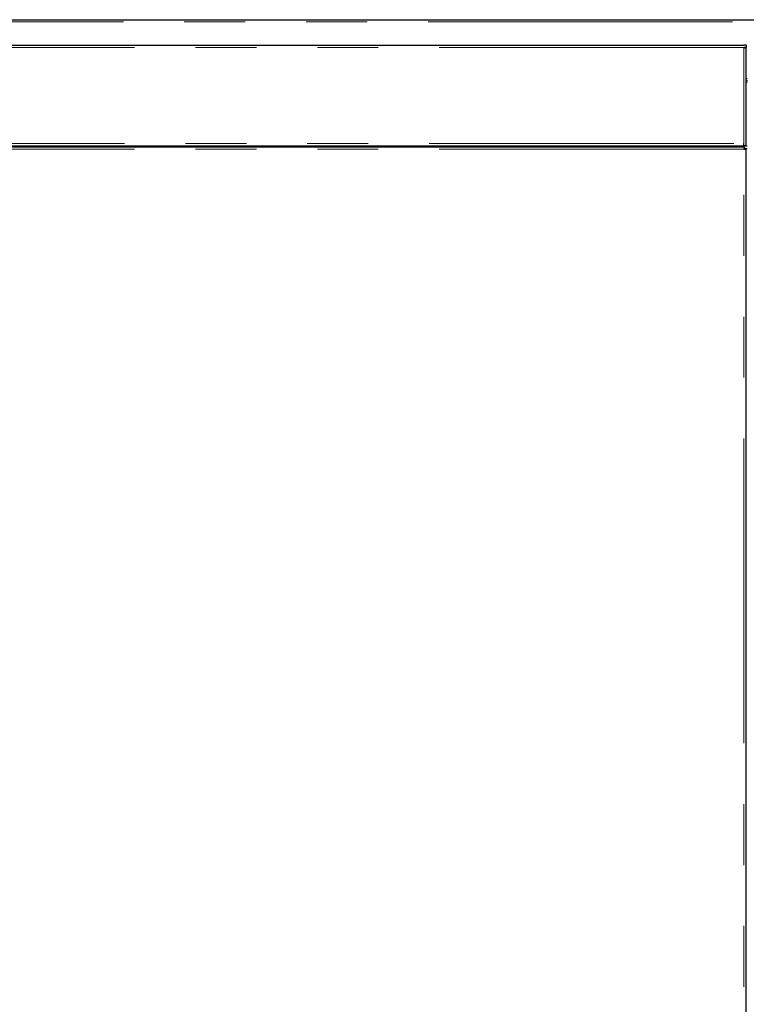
# Model space of a CAD drawing. Header units: millimetres. Extents: x 25 to 243, y 63 to 146.
# Tile 45 of 70: x 163 to 178, y 73 to 94. Entities that reach past the tile are written whole.
import ezdxf

# ---------------------------------------------------------------- set-up
doc = ezdxf.new("R2010")
doc.units = ezdxf.units.MM
doc.linetypes.add('PHANTOM', pattern=[12.7, 6.35, -1.27, 1.27, -1.27, 1.27, -1.27])

msp = doc.modelspace()

# ---------------------------------------------------------------- linework, layer by layer
at = {"color": 7, "linetype": 'Continuous', "lineweight": 25}
for p, q in [((158.375, 94.016), (195.296, 94.016)), ((158.369, 93.485), (177.629, 93.485)), ((177.679, 93.485), (177.629, 93.485)), ((177.679, 93.435), (177.629, 93.435)), ((177.654, 93.431), (177.654, 93.435)), ((177.679, 93.485), (177.679, 93.435)), ((177.679, 93.421), (177.679, 93.435)), ((177.679, 91.385), (177.679, 93.421)), ((177.699, 92.706), (177.679, 92.706)), ((158.359, 91.365), (177.64, 91.365)), ((158.369, 91.385), (177.629, 91.385)), ((171.804, 91.365), (171.804, 91.385)), ((171.864, 91.365), (171.864, 91.385)), ((172.284, 91.365), (172.284, 91.385)), ((176.076, 91.385), (176.076, 91.365)), ((176.127, 91.385), (176.127, 91.365)), ((176.231, 91.385), (176.231, 91.365)), ((176.283, 91.385), (176.283, 91.365)), ((177.629, 91.385), (177.629, 91.435)), ((177.679, 91.385), (177.629, 91.385)), ((177.64, 91.365), (177.64, 91.34)), ((177.64, 91.319), (177.64, 91.34)), ((177.679, 91.385), (177.699, 91.385)), ((177.679, 91.326), (177.654, 91.326)), ((177.679, 66.224), (177.679, 91.326)), ((177.699, 91.326), (177.679, 91.326))]:
    msp.add_line(p, q, dxfattribs=at)
at = {"color": 8, "linetype": 'PHANTOM', "lineweight": 18}
for p, q in [((158.345, 93.971), (195.251, 93.971)), ((177.629, 93.435), (158.369, 93.435)), ((177.629, 91.435), (177.629, 93.435)), ((177.699, 92.79), (177.679, 92.79)), ((158.369, 91.435), (177.629, 91.435)), ((171.839, 91.365), (171.839, 91.385)), ((171.914, 91.365), (171.914, 91.385)), ((177.629, 91.315), (158.369, 91.315)), ((177.629, 66.235), (177.629, 91.315))]:
    msp.add_line(p, q, dxfattribs=at)
at = {"color": 7, "linetype": 'Continuous', "lineweight": 25}
for radius, start, end in [(0.025, 180, 258.463), (0.05, 240, 264.2608)]:
    msp.add_arc((177.704, 92.77), radius, start, end, dxfattribs=at)
for points, knots in [([(177.629, 93.435), (177.635, 93.434), (177.647, 93.432), (177.662, 93.429), (177.673, 93.426), (177.679, 93.423), (177.679, 93.422), (177.679, 93.421)], [0, 0, 0, 0, 0.218158, 0.436321, 0.654483, 0.872651, 1, 1, 1, 1]), ([(177.64, 91.365), (177.639, 91.365), (177.638, 91.363), (177.635, 91.351), (177.632, 91.335), (177.63, 91.322), (177.629, 91.315)], [0, 0, 0, 0, 0.250005, 0.5, 0.749983, 1, 1, 1, 1]), ([(177.64, 91.34), (177.639, 91.34), (177.638, 91.339), (177.635, 91.333), (177.632, 91.325), (177.63, 91.319), (177.629, 91.315)], [0, 0, 0, 0, 0.249982, 0.499986, 0.74999, 1, 1, 1, 1]), ([(177.629, 91.315), (177.636, 91.316), (177.649, 91.318), (177.666, 91.321), (177.677, 91.323), (177.679, 91.325), (177.679, 91.326)], [0, 0, 0, 0, 0.250004, 0.500001, 0.75, 1, 1, 1, 1]), ([(177.629, 91.315), (177.633, 91.316), (177.639, 91.318), (177.648, 91.321), (177.653, 91.323), (177.654, 91.325), (177.654, 91.326)], [0, 0, 0, 0, 0.250007, 0.500001, 0.750019, 1, 1, 1, 1])]:
    msp.add_open_spline(points, degree=3, knots=knots, dxfattribs=at)

doc.saveas('drawing.dxf')
